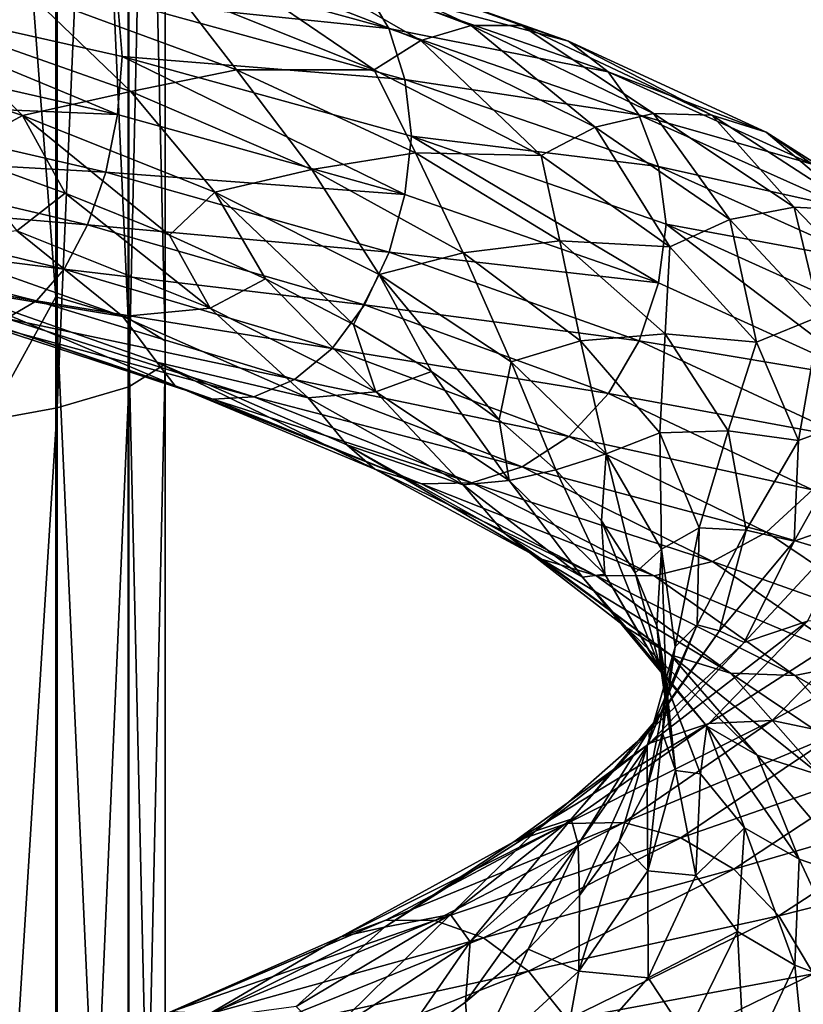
# Model space of a CAD drawing. Header units: metres. Extents: x -109 to 109, y -452 to 89.
# Tile 230 of 256: x 7 to 15, y -235 to -225. Entities that reach past the tile are written whole.
import ezdxf

# ---------------------------------------------------------------- set-up
doc = ezdxf.new("R2010")
doc.units = ezdxf.units.M
doc.layers.add('solid_K244270000C71_000_01', color=7, linetype='CONTINUOUS')

msp = doc.modelspace()

# ---------------------------------------------------------------- linework, layer by layer
at = {"layer": 'solid_K244270000C71_000_01'}
for points in [[(7.353192, -212.153656, 861.858459), (7.353192, -228.045776, 860.216492), (6.304805, -214.3965, 860.265076)], [(8.079568, -228.259094, 861.826172), (7.353192, -228.045776, 860.216492), (7.353192, -212.153656, 861.858459)], [(8.079568, -212.235916, 863.480164), (8.079568, -228.259094, 861.826172), (7.353192, -212.153656, 861.858459)], [(8.452125, -228.487595, 863.550537), (8.079568, -228.259094, 861.826172), (8.079568, -212.235916, 863.480164)], [(8.452125, -212.324005, 865.217346), (8.452125, -228.487595, 863.550537), (8.079568, -212.235916, 863.480164)], [(8.454546, -228.721268, 865.314026), (8.452125, -228.487595, 863.550537), (8.452125, -212.324005, 865.217346)], [(8.454546, -212.414108, 866.993896), (8.454546, -228.721268, 865.314026), (8.452125, -212.324005, 865.217346)], [(8.086726, -228.949905, 867.039368), (8.454546, -228.721268, 865.314026), (8.454546, -212.414108, 866.993896)], [(8.086726, -212.502258, 868.732117), (8.086726, -228.949905, 867.039368), (8.454546, -212.414108, 866.993896)], [(7.364774, -229.163467, 868.651001), (8.086726, -228.949905, 867.039368), (8.086726, -212.502258, 868.732117)], [(7.364774, -212.58461, 870.355774), (7.364774, -229.163467, 868.651001), (8.086726, -212.502258, 868.732117)], [(6.320303, -229.352615, 870.07843), (7.364774, -229.163467, 868.651001), (7.364774, -212.58461, 870.355774)], [(6.320303, -212.657532, 871.793823), (6.320303, -229.352615, 870.07843), (7.364774, -212.58461, 870.355774)], [(7.353192, -228.045776, 860.216492), (6.304805, -229.943542, 858.478027), (6.304805, -214.3965, 860.265076)], [(8.930333, -224.649246, 857.951904), (11.029376, -225.462219, 859.624146), (9.340755, -224.490295, 857.384766)], [(9.340755, -224.490295, 857.384766), (11.536265, -225.312729, 859.138184), (9.751326, -224.480621, 856.795837)], [(11.029376, -225.462219, 859.624146), (11.536265, -225.312729, 859.138184), (9.340755, -224.490295, 857.384766)], [(9.751326, -224.480621, 856.795837), (12.04334, -225.313919, 858.629761), (10.13231, -224.624908, 856.227051)], [(11.536265, -225.312729, 859.138184), (12.04334, -225.313919, 858.629761), (9.751326, -224.480621, 856.795837)], [(7.854045, -224.555832, 853.746399), (10.706317, -225.342575, 855.295044), (7.971997, -225.060196, 853.414917)], [(10.456429, -224.921478, 855.717346), (10.706317, -225.342575, 855.295044), (7.854045, -224.555832, 853.746399)], [(10.13231, -224.624908, 856.227051), (12.513873, -225.46994, 858.13501), (10.456429, -224.921478, 855.717346)], [(12.04334, -225.313919, 858.629761), (12.513873, -225.46994, 858.13501), (10.13231, -224.624908, 856.227051)], [(8.930333, -224.649246, 857.951904), (8.549794, -224.952744, 858.455017), (10.559393, -225.75824, 860.051392)], [(8.930333, -224.649246, 857.951904), (10.559393, -225.75824, 860.051392), (11.029376, -225.462219, 859.624146)], [(4.858267, -224.913895, 852.191467), (7.972808, -226.208038, 853.236755), (4.828893, -225.49469, 852.196533)], [(4.858267, -224.913895, 852.191467), (8.020213, -225.625229, 853.241455), (7.972808, -226.208038, 853.236755)], [(7.971997, -225.060196, 853.414917), (8.020213, -225.625229, 853.241455), (4.858267, -224.913895, 852.191467)], [(10.456429, -224.921478, 855.717346), (12.914175, -225.778519, 857.687439), (10.706317, -225.342575, 855.295044)], [(12.513873, -225.46994, 858.13501), (12.914175, -225.778519, 857.687439), (10.456429, -224.921478, 855.717346)], [(6.039418, -225.248352, 858.084229), (8.106718, -225.975342, 859.220032), (7.079305, -224.986069, 858.180969)], [(7.079305, -224.986069, 858.180969), (9.172691, -225.759018, 859.534485), (8.549794, -224.952744, 858.455017)], [(8.106718, -225.975342, 859.220032), (9.172691, -225.759018, 859.534485), (7.079305, -224.986069, 858.180969)], [(9.172691, -225.759018, 859.534485), (10.559393, -225.75824, 860.051392), (8.549794, -224.952744, 858.455017)], [(7.971997, -225.060196, 853.414917), (10.867105, -225.854584, 854.985779), (8.020213, -225.625229, 853.241455)], [(10.706317, -225.342575, 855.295044), (10.867105, -225.854584, 854.985779), (7.971997, -225.060196, 853.414917)], [(7.016995, -226.218948, 858.793213), (6.039418, -225.248352, 858.084229), (4.86664, -225.51001, 857.838013)], [(7.016995, -226.218948, 858.793213), (8.106718, -225.975342, 859.220032), (6.039418, -225.248352, 858.084229)], [(11.029376, -225.462219, 859.624146), (12.783689, -226.336441, 861.631775), (11.536265, -225.312729, 859.138184)], [(11.536265, -225.312729, 859.138184), (13.371203, -226.199081, 861.242432), (12.04334, -225.313919, 858.629761)], [(12.783689, -226.336441, 861.631775), (13.371203, -226.199081, 861.242432), (11.536265, -225.312729, 859.138184)], [(12.04334, -225.313919, 858.629761), (13.958931, -226.214111, 860.830078), (12.513873, -225.46994, 858.13501)], [(13.371203, -226.199081, 861.242432), (13.958931, -226.214111, 860.830078), (12.04334, -225.313919, 858.629761)], [(10.706317, -225.342575, 855.295044), (13.222797, -226.211197, 857.312073), (10.867105, -225.854584, 854.985779)], [(12.914175, -225.778519, 857.687439), (13.222797, -226.211197, 857.312073), (10.706317, -225.342575, 855.295044)], [(4.828893, -225.49469, 852.196533), (7.972808, -226.208038, 853.236755), (4.757882, -226.074356, 852.378418)], [(7.016995, -226.218948, 858.793213), (4.86664, -225.51001, 857.838013), (6.326239, -226.593201, 858.453003)], [(11.029376, -225.462219, 859.624146), (10.559393, -225.75824, 860.051392), (12.238951, -226.622757, 861.968628)], [(11.029376, -225.462219, 859.624146), (12.238951, -226.622757, 861.968628), (12.783689, -226.336441, 861.631775)], [(12.513873, -225.46994, 858.13501), (14.504307, -226.384964, 860.423584), (12.914175, -225.778519, 857.687439)], [(13.958931, -226.214111, 860.830078), (14.504307, -226.384964, 860.423584), (12.513873, -225.46994, 858.13501)], [(8.020213, -225.625229, 853.241455), (10.868211, -227.012405, 854.802673), (7.972808, -226.208038, 853.236755)], [(8.020213, -225.625229, 853.241455), (10.934799, -226.427414, 854.822815), (10.868211, -227.012405, 854.802673)], [(10.867105, -225.854584, 854.985779), (10.934799, -226.427414, 854.822815), (8.020213, -225.625229, 853.241455)], [(8.106718, -225.975342, 859.220032), (9.929548, -226.760712, 860.688293), (9.172691, -225.759018, 859.534485)], [(9.172691, -225.759018, 859.534485), (10.974145, -226.593002, 861.230652), (10.559393, -225.75824, 860.051392)], [(9.929548, -226.760712, 860.688293), (10.974145, -226.593002, 861.230652), (9.172691, -225.759018, 859.534485)], [(10.974145, -226.593002, 861.230652), (12.238951, -226.622757, 861.968628), (10.559393, -225.75824, 860.051392)], [(12.914175, -225.778519, 857.687439), (14.968281, -226.708572, 860.050232), (13.222797, -226.211197, 857.312073)], [(14.504307, -226.384964, 860.423584), (14.968281, -226.708572, 860.050232), (12.914175, -225.778519, 857.687439)], [(10.867105, -225.854584, 854.985779), (13.421377, -226.73349, 857.03186), (10.934799, -226.427414, 854.822815)], [(13.222797, -226.211197, 857.312073), (13.421377, -226.73349, 857.03186), (10.867105, -225.854584, 854.985779)], [(8.952154, -226.990143, 860.102722), (8.106718, -225.975342, 859.220032), (7.016995, -226.218948, 858.793213)], [(8.952154, -226.990143, 860.102722), (9.929548, -226.760712, 860.688293), (8.106718, -225.975342, 859.220032)], [(4.757882, -226.074356, 852.378418), (7.855565, -226.788956, 853.399841), (4.647217, -226.606628, 852.718262)], [(7.972808, -226.208038, 853.236755), (7.855565, -226.788956, 853.399841), (4.757882, -226.074356, 852.378418)], [(7.016995, -226.218948, 858.793213), (6.326239, -226.593201, 858.453003), (7.446701, -226.998901, 859.06311)], [(7.016995, -226.218948, 858.793213), (7.446701, -226.998901, 859.06311), (8.496117, -227.422272, 859.774597)], [(8.952154, -226.990143, 860.102722), (7.016995, -226.218948, 858.793213), (8.496117, -227.422272, 859.774597)], [(7.972808, -226.208038, 853.236755), (10.868211, -227.012405, 854.802673), (7.855565, -226.788956, 853.399841)], [(12.783689, -226.336441, 861.631775), (14.138206, -227.264771, 863.90802), (13.371203, -226.199081, 861.242432)], [(13.222797, -226.211197, 857.312073), (15.325992, -227.155609, 859.731079), (13.421377, -226.73349, 857.03186)], [(14.968281, -226.708572, 860.050232), (15.325992, -227.155609, 859.731079), (13.222797, -226.211197, 857.312073)], [(13.371203, -226.199081, 861.242432), (14.787972, -227.141907, 863.627808), (13.958931, -226.214111, 860.830078)], [(14.138206, -227.264771, 863.90802), (14.787972, -227.141907, 863.627808), (13.371203, -226.199081, 861.242432)], [(13.958931, -226.214111, 860.830078), (15.437974, -227.173401, 863.323853), (14.504307, -226.384964, 860.423584)], [(14.787972, -227.141907, 863.627808), (15.437974, -227.173401, 863.323853), (13.958931, -226.214111, 860.830078)], [(12.783689, -226.336441, 861.631775), (12.238951, -226.622757, 861.968628), (13.535749, -227.539352, 864.142944)], [(12.783689, -226.336441, 861.631775), (13.535749, -227.539352, 864.142944), (14.138206, -227.264771, 863.90802)], [(14.504307, -226.384964, 860.423584), (16.041136, -227.361755, 863.017151), (14.968281, -226.708572, 860.050232)], [(15.437974, -227.173401, 863.323853), (16.041136, -227.361755, 863.017151), (14.504307, -226.384964, 860.423584)], [(10.934799, -226.427414, 854.822815), (13.422744, -227.904312, 856.843323), (10.868211, -227.012405, 854.802673)], [(10.934799, -226.427414, 854.822815), (13.496992, -227.313187, 856.875244), (13.422744, -227.904312, 856.843323)], [(13.421377, -226.73349, 857.03186), (13.496992, -227.313187, 856.875244), (10.934799, -226.427414, 854.822815)], [(4.647217, -226.606628, 852.718262), (7.672849, -227.320938, 853.711853), (4.503503, -227.051743, 853.197632)], [(7.855565, -226.788956, 853.399841), (7.672849, -227.320938, 853.711853), (4.647217, -226.606628, 852.718262)], [(6.960427, -227.380035, 858.576111), (7.446701, -226.998901, 859.06311), (6.326239, -226.593201, 858.453003)], [(9.929548, -226.760712, 860.688293), (11.454293, -227.600037, 862.441467), (10.974145, -226.593002, 861.230652)], [(10.974145, -226.593002, 861.230652), (12.428997, -227.481979, 863.209961), (12.238951, -226.622757, 861.968628)], [(11.454293, -227.600037, 862.441467), (12.428997, -227.481979, 863.209961), (10.974145, -226.593002, 861.230652)], [(12.428997, -227.481979, 863.209961), (13.535749, -227.539352, 864.142944), (12.238951, -226.622757, 861.968628)], [(7.855565, -226.788956, 853.399841), (10.708388, -227.594788, 854.938965), (7.672849, -227.320938, 853.711853)], [(10.868211, -227.012405, 854.802673), (10.708388, -227.594788, 854.938965), (7.855565, -226.788956, 853.399841)], [(10.608617, -227.81929, 861.724243), (9.929548, -226.760712, 860.688293), (8.952154, -226.990143, 860.102722)], [(10.608617, -227.81929, 861.724243), (11.454293, -227.600037, 862.441467), (9.929548, -226.760712, 860.688293)], [(13.421377, -226.73349, 857.03186), (15.556158, -227.690552, 859.485657), (13.496992, -227.313187, 856.875244)], [(15.325992, -227.155609, 859.731079), (15.556158, -227.690552, 859.485657), (13.421377, -226.73349, 857.03186)], [(6.960427, -227.380035, 858.576111), (8.907766, -228.160019, 859.875488), (7.446701, -226.998901, 859.06311)], [(8.907766, -228.160019, 859.875488), (8.496117, -227.422272, 859.774597), (7.446701, -226.998901, 859.06311)], [(8.952154, -226.990143, 860.102722), (8.496117, -227.422272, 859.774597), (9.465413, -227.86319, 860.581421)], [(8.952154, -226.990143, 860.102722), (9.465413, -227.86319, 860.581421), (10.349258, -228.322296, 861.478088)], [(10.608617, -227.81929, 861.724243), (8.952154, -226.990143, 860.102722), (10.349258, -228.322296, 861.478088)], [(10.868211, -227.012405, 854.802673), (13.422744, -227.904312, 856.843323), (10.708388, -227.594788, 854.938965)], [(4.503503, -227.051743, 853.197632), (7.435568, -227.76413, 854.156189), (4.334424, -227.374222, 853.793579)], [(7.672849, -227.320938, 853.711853), (7.435568, -227.76413, 854.156189), (4.503503, -227.051743, 853.197632)], [(14.138206, -227.264771, 863.90802), (15.049613, -228.23822, 866.379883), (14.787972, -227.141907, 863.627808)], [(14.787972, -227.141907, 863.627808), (15.741266, -228.131897, 866.217896), (15.437974, -227.173401, 863.323853)], [(15.049613, -228.23822, 866.379883), (15.741266, -228.131897, 866.217896), (14.787972, -227.141907, 863.627808)], [(13.496992, -227.313187, 856.875244), (15.557742, -228.876999, 859.291321), (13.422744, -227.904312, 856.843323)], [(13.496992, -227.313187, 856.875244), (15.647403, -228.283112, 859.347839), (15.557742, -228.876999, 859.291321)], [(15.556158, -227.690552, 859.485657), (15.647403, -228.283112, 859.347839), (13.496992, -227.313187, 856.875244)], [(14.138206, -227.264771, 863.90802), (13.535749, -227.539352, 864.142944), (14.408319, -228.49939, 866.504395)], [(14.138206, -227.264771, 863.90802), (14.408319, -228.49939, 866.504395), (15.049613, -228.23822, 866.379883)], [(4.334424, -227.374222, 853.793579), (7.156409, -228.08313, 854.71167), (4.152068, -227.559387, 854.462646)], [(7.435568, -227.76413, 854.156189), (7.156409, -228.08313, 854.71167), (4.334424, -227.374222, 853.793579)], [(6.960427, -227.380035, 858.576111), (5.905964, -227.491074, 857.670593), (8.026042, -228.243393, 858.801392)], [(6.960427, -227.380035, 858.576111), (8.026042, -228.243393, 858.801392), (8.907766, -228.160019, 859.875488)], [(7.672849, -227.320938, 853.711853), (10.459318, -228.125641, 855.210876), (7.435568, -227.76413, 854.156189)], [(10.708388, -227.594788, 854.938965), (10.459318, -228.125641, 855.210876), (7.672849, -227.320938, 853.711853)], [(6.195754, -227.940247, 857.250183), (8.026042, -228.243393, 858.801392), (5.905964, -227.491074, 857.670593)], [(8.907766, -228.160019, 859.875488), (9.465413, -227.86319, 860.581421), (8.496117, -227.422272, 859.774597)], [(11.454293, -227.600037, 862.441467), (12.634728, -228.486908, 864.423218), (12.428997, -227.481979, 863.209961)], [(12.428997, -227.481979, 863.209961), (13.488316, -228.418427, 865.408264), (13.535749, -227.539352, 864.142944)], [(12.634728, -228.486908, 864.423218), (13.488316, -228.418427, 865.408264), (12.428997, -227.481979, 863.209961)], [(7.156409, -228.08313, 854.71167), (6.855328, -228.263672, 855.337708), (4.152068, -227.559387, 854.462646)], [(10.708388, -227.594788, 854.938965), (13.225356, -228.488297, 856.945557), (10.459318, -228.125641, 855.210876)], [(11.937037, -228.700256, 863.601929), (11.454293, -227.600037, 862.441467), (10.608617, -227.81929, 861.724243)], [(13.422744, -227.904312, 856.843323), (13.225356, -228.488297, 856.945557), (10.708388, -227.594788, 854.938965)], [(11.937037, -228.700256, 863.601929), (12.634728, -228.486908, 864.423218), (11.454293, -227.600037, 862.441467)], [(13.488316, -228.418427, 865.408264), (14.408319, -228.49939, 866.504395), (13.535749, -227.539352, 864.142944)], [(7.435568, -227.76413, 854.156189), (10.135866, -228.565079, 855.604248), (7.156409, -228.08313, 854.71167)], [(10.459318, -228.125641, 855.210876), (10.135866, -228.565079, 855.604248), (7.435568, -227.76413, 854.156189)], [(8.907766, -228.160019, 859.875488), (10.576235, -229.000397, 861.489441), (9.465413, -227.86319, 860.581421)], [(10.576235, -229.000397, 861.489441), (10.349258, -228.322296, 861.478088), (9.465413, -227.86319, 860.581421)], [(10.608617, -227.81929, 861.724243), (10.349258, -228.322296, 861.478088), (11.136332, -228.796768, 862.451843)], [(10.608617, -227.81929, 861.724243), (11.136332, -228.796768, 862.451843), (11.817722, -229.28421, 863.49054)], [(11.937037, -228.700256, 863.601929), (10.608617, -227.81929, 861.724243), (11.817722, -229.28421, 863.49054)], [(13.422744, -227.904312, 856.843323), (15.557742, -228.876999, 859.291321), (13.225356, -228.488297, 856.945557)], [(6.195754, -227.940247, 857.250183), (8.370684, -228.703384, 858.433899), (8.026042, -228.243393, 858.801392)], [(8.55335, -228.940735, 857.824646), (8.370684, -228.703384, 858.433899), (6.195754, -227.940247, 857.250183)], [(6.274651, -228.172699, 856.617981), (8.55335, -228.940735, 857.824646), (6.195754, -227.940247, 857.250183)], [(7.353192, -228.045776, 860.216492), (7.353192, -243.751038, 857.283875), (6.304805, -229.943542, 858.478027)], [(7.156409, -228.08313, 854.71167), (9.755327, -228.877869, 856.100708), (6.855328, -228.263672, 855.337708)], [(10.135866, -228.565079, 855.604248), (9.755327, -228.877869, 856.100708), (7.156409, -228.08313, 854.71167)], [(8.079568, -244.094025, 858.871033), (7.353192, -243.751038, 857.283875), (7.353192, -228.045776, 860.216492)], [(8.079568, -228.259094, 861.826172), (8.079568, -244.094025, 858.871033), (7.353192, -228.045776, 860.216492)], [(8.934335, -229.074097, 857.252441), (8.55335, -228.940735, 857.824646), (6.274651, -228.172699, 856.617981)], [(6.554137, -228.296585, 855.988586), (8.934335, -229.074097, 857.252441), (6.274651, -228.172699, 856.617981)], [(8.907766, -228.160019, 859.875488), (8.026042, -228.243393, 858.801392), (9.894487, -229.060852, 860.278931)], [(8.907766, -228.160019, 859.875488), (9.894487, -229.060852, 860.278931), (10.576235, -229.000397, 861.489441)], [(10.459318, -228.125641, 855.210876), (12.917743, -229.017166, 857.16626), (10.135866, -228.565079, 855.604248)], [(13.225356, -228.488297, 856.945557), (12.917743, -229.017166, 857.16626), (10.459318, -228.125641, 855.210876)], [(6.855328, -228.263672, 855.337708), (9.344906, -229.050323, 856.663879), (6.554137, -228.296585, 855.988586)], [(9.344906, -229.050323, 856.663879), (8.934335, -229.074097, 857.252441), (6.554137, -228.296585, 855.988586)], [(9.755327, -228.877869, 856.100708), (9.344906, -229.050323, 856.663879), (6.855328, -228.263672, 855.337708)], [(8.370684, -228.703384, 858.433899), (9.894487, -229.060852, 860.278931), (8.026042, -228.243393, 858.801392)], [(8.452125, -244.461411, 860.571228), (8.079568, -244.094025, 858.871033), (8.079568, -228.259094, 861.826172)], [(8.452125, -228.487595, 863.550537), (8.452125, -244.461411, 860.571228), (8.079568, -228.259094, 861.826172)], [(15.049613, -228.23822, 866.379883), (14.408319, -228.49939, 866.504395), (14.831362, -229.492004, 868.974792)], [(15.049613, -228.23822, 866.379883), (14.831362, -229.492004, 868.974792), (15.491484, -229.24559, 868.965637)], [(10.576235, -229.000397, 861.489441), (11.136332, -228.796768, 862.451843), (10.349258, -228.322296, 861.478088)], [(8.454546, -244.837143, 862.309998), (8.452125, -244.461411, 860.571228), (8.452125, -228.487595, 863.550537)], [(8.454546, -228.721268, 865.314026), (8.454546, -244.837143, 862.309998), (8.452125, -228.487595, 863.550537)], [(12.893472, -229.625595, 865.676208), (12.634728, -228.486908, 864.423218), (11.937037, -228.700256, 863.601929)], [(12.634728, -228.486908, 864.423218), (13.434641, -229.413452, 866.572205), (13.488316, -228.418427, 865.408264)], [(12.893472, -229.625595, 865.676208), (13.434641, -229.413452, 866.572205), (12.634728, -228.486908, 864.423218)], [(13.225356, -228.488297, 856.945557), (15.328958, -229.46257, 859.35321), (12.917743, -229.017166, 857.16626)], [(15.557742, -228.876999, 859.291321), (15.328958, -229.46257, 859.35321), (13.225356, -228.488297, 856.945557)], [(13.434641, -229.413452, 866.572205), (14.12123, -229.392456, 867.75177), (13.488316, -228.418427, 865.408264)], [(13.488316, -228.418427, 865.408264), (14.12123, -229.392456, 867.75177), (14.408319, -228.49939, 866.504395)], [(14.12123, -229.392456, 867.75177), (14.831362, -229.492004, 868.974792), (14.408319, -228.49939, 866.504395)], [(10.135866, -228.565079, 855.604248), (12.518265, -229.451035, 857.494324), (9.755327, -228.877869, 856.100708)], [(12.917743, -229.017166, 857.16626), (12.518265, -229.451035, 857.494324), (10.135866, -228.565079, 855.604248)], [(11.937037, -228.700256, 863.601929), (11.817722, -229.28421, 863.49054), (12.388914, -229.784775, 864.587341)], [(12.893472, -229.625595, 865.676208), (11.937037, -228.700256, 863.601929), (12.388914, -229.784775, 864.587341)], [(8.086726, -245.204758, 864.011169), (8.454546, -244.837143, 862.309998), (8.454546, -228.721268, 865.314026)], [(8.086726, -228.949905, 867.039368), (8.086726, -245.204758, 864.011169), (8.454546, -228.721268, 865.314026)], [(8.370684, -228.703384, 858.433899), (10.28338, -229.534409, 859.972717), (9.894487, -229.060852, 860.278931)], [(10.563785, -229.780457, 859.404053), (10.28338, -229.534409, 859.972717), (8.370684, -228.703384, 858.433899)], [(8.55335, -228.940735, 857.824646), (10.563785, -229.780457, 859.404053), (8.370684, -228.703384, 858.433899)], [(10.576235, -229.000397, 861.489441), (11.915904, -229.894684, 863.362061), (11.136332, -228.796768, 862.451843)], [(11.915904, -229.894684, 863.362061), (11.817722, -229.28421, 863.49054), (11.136332, -228.796768, 862.451843)], [(9.755327, -228.877869, 856.100708), (12.048282, -229.754898, 857.914978), (9.344906, -229.050323, 856.663879)], [(12.518265, -229.451035, 857.494324), (12.048282, -229.754898, 857.914978), (9.755327, -228.877869, 856.100708)], [(7.364774, -245.548141, 865.600281), (8.086726, -245.204758, 864.011169), (8.086726, -228.949905, 867.039368)], [(7.364774, -229.163467, 868.651001), (7.364774, -245.548141, 865.600281), (8.086726, -228.949905, 867.039368)], [(11.034318, -229.926941, 858.905518), (10.563785, -229.780457, 859.404053), (8.55335, -228.940735, 857.824646)], [(8.934335, -229.074097, 857.252441), (11.034318, -229.926941, 858.905518), (8.55335, -228.940735, 857.824646)], [(10.576235, -229.000397, 861.489441), (9.894487, -229.060852, 860.278931), (11.453927, -229.938232, 862.053345)], [(10.576235, -229.000397, 861.489441), (11.453927, -229.938232, 862.053345), (11.915904, -229.894684, 863.362061)], [(9.344906, -229.050323, 856.663879), (11.541391, -229.91597, 858.397217), (8.934335, -229.074097, 857.252441)], [(11.541391, -229.91597, 858.397217), (11.034318, -229.926941, 858.905518), (8.934335, -229.074097, 857.252441)], [(12.048282, -229.754898, 857.914978), (11.541391, -229.91597, 858.397217), (9.344906, -229.050323, 856.663879)], [(10.28338, -229.534409, 859.972717), (11.453927, -229.938232, 862.053345), (9.894487, -229.060852, 860.278931)], [(12.917743, -229.017166, 857.16626), (14.972415, -229.988586, 859.513062), (12.518265, -229.451035, 857.494324)], [(15.328958, -229.46257, 859.35321), (14.972415, -229.988586, 859.513062), (12.917743, -229.017166, 857.16626)], [(6.320303, -245.852264, 867.00769), (7.364774, -245.548141, 865.600281), (7.364774, -229.163467, 868.651001)], [(6.320303, -229.352615, 870.07843), (6.320303, -245.852264, 867.00769), (7.364774, -229.163467, 868.651001)], [(11.915904, -229.894684, 863.362061), (12.388914, -229.784775, 864.587341), (11.817722, -229.28421, 863.49054)], [(15.491484, -229.24559, 868.965637), (14.831362, -229.492004, 868.974792), (14.788696, -230.505188, 871.474548)], [(15.491484, -229.24559, 868.965637), (14.788696, -230.505188, 871.474548), (15.446919, -230.274414, 871.582153)], [(13.434641, -229.413452, 866.572205), (13.831858, -230.369781, 868.81958), (14.12123, -229.392456, 867.75177)], [(13.831858, -230.369781, 868.81958), (14.305497, -230.392731, 870.162964), (14.12123, -229.392456, 867.75177)], [(14.12123, -229.392456, 867.75177), (14.305497, -230.392731, 870.162964), (14.831362, -229.492004, 868.974792)], [(12.518265, -229.451035, 857.494324), (14.509398, -230.415161, 859.76355), (12.048282, -229.754898, 857.914978)], [(14.972415, -229.988586, 859.513062), (14.509398, -230.415161, 859.76355), (12.518265, -229.451035, 857.494324)], [(13.451143, -230.585632, 867.878357), (13.434641, -229.413452, 866.572205), (12.893472, -229.625595, 865.676208)], [(13.451143, -230.585632, 867.878357), (13.831858, -230.369781, 868.81958), (13.434641, -229.413452, 866.572205)], [(14.305497, -230.392731, 870.162964), (14.788696, -230.505188, 871.474548), (14.831362, -229.492004, 868.974792)], [(10.28338, -229.534409, 859.972717), (11.875426, -230.427643, 861.814636), (11.453927, -229.938232, 862.053345)], [(12.244041, -230.686111, 861.303101), (11.875426, -230.427643, 861.814636), (10.28338, -229.534409, 859.972717)], [(10.563785, -229.780457, 859.404053), (12.244041, -230.686111, 861.303101), (10.28338, -229.534409, 859.972717)], [(12.893472, -229.625595, 865.676208), (12.388914, -229.784775, 864.587341), (12.846461, -230.298126, 865.73407)], [(12.893472, -229.625595, 865.676208), (12.846461, -230.298126, 865.73407), (13.186357, -230.822784, 866.9198)], [(13.451143, -230.585632, 867.878357), (12.893472, -229.625595, 865.676208), (13.186357, -230.822784, 866.9198)], [(12.789417, -230.849091, 860.892578), (12.244041, -230.686111, 861.303101), (10.563785, -229.780457, 859.404053)], [(11.034318, -229.926941, 858.905518), (12.789417, -230.849091, 860.892578), (10.563785, -229.780457, 859.404053)], [(12.048282, -229.754898, 857.914978), (13.96466, -230.707611, 860.094055), (11.541391, -229.91597, 858.397217)], [(11.915904, -229.894684, 863.362061), (12.882242, -230.835022, 865.433289), (12.388914, -229.784775, 864.587341)], [(14.509398, -230.415161, 859.76355), (13.96466, -230.707611, 860.094055), (12.048282, -229.754898, 857.914978)], [(12.882242, -230.835022, 865.433289), (12.846461, -230.298126, 865.73407), (12.388914, -229.784775, 864.587341)], [(7.353192, -243.751038, 857.283875), (6.304805, -245.296341, 855.445496), (6.304805, -229.943542, 858.478027)], [(11.541391, -229.91597, 858.397217), (13.377145, -230.854248, 860.479919), (11.034318, -229.926941, 858.905518)], [(13.377145, -230.854248, 860.479919), (12.789417, -230.849091, 860.892578), (11.034318, -229.926941, 858.905518)], [(11.915904, -229.894684, 863.362061), (11.453927, -229.938232, 862.053345), (12.655279, -230.868042, 864.065125)], [(11.875426, -230.427643, 861.814636), (12.655279, -230.868042, 864.065125), (11.453927, -229.938232, 862.053345)], [(13.96466, -230.707611, 860.094055), (13.377145, -230.854248, 860.479919), (11.541391, -229.91597, 858.397217)], [(11.915904, -229.894684, 863.362061), (12.655279, -230.868042, 864.065125), (12.882242, -230.835022, 865.433289)], [(14.972415, -229.988586, 859.513062), (16.558844, -231.029907, 862.173401), (14.509398, -230.415161, 859.76355)], [(15.446919, -230.274414, 871.582153), (14.788696, -230.505188, 871.474548), (14.28512, -231.525635, 873.922302)], [(15.446919, -230.274414, 871.582153), (14.28512, -231.525635, 873.922302), (14.92093, -231.310898, 874.144531)], [(13.447961, -231.811279, 867.634094), (13.186357, -230.822784, 866.9198), (12.846461, -230.298126, 865.73407)], [(12.882242, -230.835022, 865.433289), (13.447961, -231.811279, 867.634094), (12.846461, -230.298126, 865.73407)], [(13.59015, -231.569427, 870.137085), (13.831858, -230.369781, 868.81958), (13.451143, -230.585632, 867.878357)], [(13.59015, -231.569427, 870.137085), (13.811607, -231.345062, 871.095581), (13.831858, -230.369781, 868.81958)], [(13.831858, -230.369781, 868.81958), (13.811607, -231.345062, 871.095581), (14.305497, -230.392731, 870.162964)], [(11.875426, -230.427643, 861.814636), (13.096454, -231.375168, 863.898254), (12.655279, -230.868042, 864.065125)], [(13.54138, -231.649384, 863.45813), (13.096454, -231.375168, 863.898254), (11.875426, -230.427643, 861.814636)], [(12.244041, -230.686111, 861.303101), (13.54138, -231.649384, 863.45813), (11.875426, -230.427643, 861.814636)], [(13.811607, -231.345062, 871.095581), (14.036585, -231.406601, 872.562866), (14.305497, -230.392731, 870.162964)], [(14.509398, -230.415161, 859.76355), (16.046766, -231.447632, 862.336426), (13.96466, -230.707611, 860.094055)], [(14.305497, -230.392731, 870.162964), (14.036585, -231.406601, 872.562866), (14.788696, -230.505188, 871.474548)], [(16.558844, -231.029907, 862.173401), (16.046766, -231.447632, 862.336426), (14.509398, -230.415161, 859.76355)], [(13.451143, -230.585632, 867.878357), (13.186357, -230.822784, 866.9198), (13.40379, -231.355286, 868.129211)], [(13.451143, -230.585632, 867.878357), (13.40379, -231.355286, 868.129211), (13.496038, -231.893631, 869.350525)], [(13.59015, -231.569427, 870.137085), (13.451143, -230.585632, 867.878357), (13.496038, -231.893631, 869.350525)], [(14.036585, -231.406601, 872.562866), (14.28512, -231.525635, 873.922302), (14.788696, -230.505188, 871.474548)], [(14.144542, -231.831757, 863.147034), (13.54138, -231.649384, 863.45813), (12.244041, -230.686111, 861.303101)], [(12.789417, -230.849091, 860.892578), (14.144542, -231.831757, 863.147034), (12.244041, -230.686111, 861.303101)], [(13.96466, -230.707611, 860.094055), (15.444309, -231.72644, 862.565247), (13.377145, -230.854248, 860.479919)], [(16.046766, -231.447632, 862.336426), (15.444309, -231.72644, 862.565247), (13.96466, -230.707611, 860.094055)], [(12.882242, -230.835022, 865.433289), (12.655279, -230.868042, 864.065125), (13.460315, -231.84108, 866.249146)], [(13.096454, -231.375168, 863.898254), (13.460315, -231.84108, 866.249146), (12.655279, -230.868042, 864.065125)], [(14.794543, -231.855942, 862.842346), (14.144542, -231.831757, 863.147034), (12.789417, -230.849091, 860.892578)], [(13.377145, -230.854248, 860.479919), (14.794543, -231.855942, 862.842346), (12.789417, -230.849091, 860.892578)], [(12.882242, -230.835022, 865.433289), (13.460315, -231.84108, 866.249146), (13.447961, -231.811279, 867.634094)], [(13.447961, -231.811279, 867.634094), (13.40379, -231.355286, 868.129211), (13.186357, -230.822784, 866.9198)], [(15.444309, -231.72644, 862.565247), (14.794543, -231.855942, 862.842346), (13.377145, -230.854248, 860.479919)], [(13.926342, -232.340393, 876.568665), (14.566371, -232.309708, 876.894348), (15.606668, -231.261063, 874.353821)], [(14.92093, -231.310898, 874.144531), (13.926342, -232.340393, 876.568665), (15.606668, -231.261063, 874.353821)], [(15.606668, -231.261063, 874.353821), (14.566371, -232.309708, 876.894348), (16.292656, -231.374237, 874.536194)], [(13.096454, -231.375168, 863.898254), (13.907991, -232.367172, 866.156006), (13.460315, -231.84108, 866.249146)], [(14.414312, -232.660141, 865.799377), (13.907991, -232.367172, 866.156006), (13.096454, -231.375168, 863.898254)], [(13.54138, -231.649384, 863.45813), (14.414312, -232.660141, 865.799377), (13.096454, -231.375168, 863.898254)], [(13.308043, -232.56485, 872.379578), (13.377751, -232.327301, 873.328796), (13.811607, -231.345062, 871.095581)], [(13.308043, -232.56485, 872.379578), (13.811607, -231.345062, 871.095581), (13.59015, -231.569427, 870.137085)], [(14.92093, -231.310898, 874.144531), (14.28512, -231.525635, 873.922302), (13.332913, -232.5392, 876.237671)], [(14.92093, -231.310898, 874.144531), (13.332913, -232.5392, 876.237671), (13.926342, -232.340393, 876.568665)], [(13.811607, -231.345062, 871.095581), (13.377751, -232.327301, 873.328796), (14.036585, -231.406601, 872.562866)], [(13.592892, -232.81192, 869.892761), (13.496038, -231.893631, 869.350525), (13.40379, -231.355286, 868.129211)], [(13.447961, -231.811279, 867.634094), (13.592892, -232.81192, 869.892761), (13.40379, -231.355286, 868.129211)], [(14.566371, -232.309708, 876.894348), (15.206632, -232.444122, 877.192261), (16.292656, -231.374237, 874.536194)], [(14.036585, -231.406601, 872.562866), (13.32277, -232.420364, 874.87146), (14.28512, -231.525635, 873.922302)], [(13.377751, -232.327301, 873.328796), (13.32277, -232.420364, 874.87146), (14.036585, -231.406601, 872.562866)], [(13.59015, -231.569427, 870.137085), (13.462976, -232.437958, 870.576721), (13.305453, -232.98468, 871.79248)], [(13.308043, -232.56485, 872.379578), (13.59015, -231.569427, 870.137085), (13.305453, -232.98468, 871.79248)], [(13.32277, -232.420364, 874.87146), (13.332913, -232.5392, 876.237671), (14.28512, -231.525635, 873.922302)], [(13.59015, -231.569427, 870.137085), (13.496038, -231.893631, 869.350525), (13.462976, -232.437958, 870.576721)], [(15.056357, -232.864258, 865.596069), (14.414312, -232.660141, 865.799377), (13.54138, -231.649384, 863.45813)], [(14.144542, -231.831757, 863.147034), (15.056357, -232.864258, 865.596069), (13.54138, -231.649384, 863.45813)], [(15.444309, -231.72644, 862.565247), (16.439913, -232.799713, 865.249023), (14.794543, -231.855942, 862.842346)], [(13.447961, -231.811279, 867.634094), (13.460315, -231.84108, 866.249146), (13.845571, -232.845932, 868.532471)], [(13.447961, -231.811279, 867.634094), (13.845571, -232.845932, 868.532471), (13.592892, -232.81192, 869.892761)], [(13.907991, -232.367172, 866.156006), (13.845571, -232.845932, 868.532471), (13.460315, -231.84108, 866.249146)], [(15.74826, -232.909882, 865.408386), (15.056357, -232.864258, 865.596069), (14.144542, -231.831757, 863.147034)], [(14.794543, -231.855942, 862.842346), (15.74826, -232.909882, 865.408386), (14.144542, -231.831757, 863.147034)], [(16.439913, -232.799713, 865.249023), (15.74826, -232.909882, 865.408386), (14.794543, -231.855942, 862.842346)], [(13.592892, -232.81192, 869.892761), (13.462976, -232.437958, 870.576721), (13.496038, -231.893631, 869.350525)], [(13.926342, -232.340393, 876.568665), (13.332913, -232.5392, 876.237671), (11.964845, -233.531876, 878.34668)], [(13.926342, -232.340393, 876.568665), (11.964845, -233.531876, 878.34668), (12.497383, -233.348312, 878.777283)], [(12.497383, -233.348312, 878.777283), (13.07174, -233.335922, 879.209473), (14.566371, -232.309708, 876.894348)], [(13.926342, -232.340393, 876.568665), (12.497383, -233.348312, 878.777283), (14.566371, -232.309708, 876.894348)], [(13.377751, -232.327301, 873.328796), (12.540268, -233.303757, 875.448364), (13.32277, -232.420364, 874.87146)], [(12.612744, -233.558823, 874.53241), (12.540268, -233.303757, 875.448364), (13.377751, -232.327301, 873.328796)], [(12.612744, -233.558823, 874.53241), (13.377751, -232.327301, 873.328796), (13.308043, -232.56485, 872.379578)], [(14.566371, -232.309708, 876.894348), (13.07174, -233.335922, 879.209473), (15.206632, -232.444122, 877.192261)], [(13.907991, -232.367172, 866.156006), (14.286122, -233.391708, 868.512817), (13.845571, -232.845932, 868.532471)], [(14.83753, -233.705826, 868.248962), (14.286122, -233.391708, 868.512817), (13.907991, -232.367172, 866.156006)], [(14.414312, -232.660141, 865.799377), (14.83753, -233.705826, 868.248962), (13.907991, -232.367172, 866.156006)], [(13.32277, -232.420364, 874.87146), (12.18588, -233.419983, 877.012878), (13.332913, -232.5392, 876.237671)], [(12.540268, -233.303757, 875.448364), (12.18588, -233.419983, 877.012878), (13.32277, -232.420364, 874.87146)], [(13.07174, -233.335922, 879.209473), (13.646305, -233.490494, 879.613159), (15.206632, -232.444122, 877.192261)], [(13.314284, -233.824341, 872.135803), (13.305453, -232.98468, 871.79248), (13.462976, -232.437958, 870.576721)], [(13.592892, -232.81192, 869.892761), (13.314284, -233.824341, 872.135803), (13.462976, -232.437958, 870.576721)], [(15.206632, -232.444122, 877.192261), (13.646305, -233.490494, 879.613159), (15.800756, -232.740479, 877.439575)], [(12.18588, -233.419983, 877.012878), (11.964845, -233.531876, 878.34668), (13.332913, -232.5392, 876.237671)], [(12.612744, -233.558823, 874.53241), (13.308043, -232.56485, 872.379578), (12.626019, -234.072311, 874.136108)], [(13.308043, -232.56485, 872.379578), (13.025947, -233.529709, 872.98175), (12.626019, -234.072311, 874.136108)], [(13.308043, -232.56485, 872.379578), (13.305453, -232.98468, 871.79248), (13.025947, -233.529709, 872.98175)], [(15.498425, -233.933411, 868.158203), (14.83753, -233.705826, 868.248962), (14.414312, -232.660141, 865.799377)], [(15.056357, -232.864258, 865.596069), (15.498425, -233.933411, 868.158203), (14.414312, -232.660141, 865.799377)], [(13.646305, -233.490494, 879.613159), (14.179466, -233.807739, 879.957703), (15.800756, -232.740479, 877.439575)], [(15.800756, -232.740479, 877.439575), (14.179466, -233.807739, 879.957703), (16.306202, -233.188904, 877.615967)], [(13.592892, -232.81192, 869.892761), (13.796372, -233.870117, 870.841125), (13.314284, -233.824341, 872.135803)], [(13.592892, -232.81192, 869.892761), (13.845571, -232.845932, 868.532471), (13.796372, -233.870117, 870.841125)], [(14.286122, -233.391708, 868.512817), (13.796372, -233.870117, 870.841125), (13.845571, -232.845932, 868.532471)], [(13.314284, -233.824341, 872.135803), (13.025947, -233.529709, 872.98175), (13.305453, -232.98468, 871.79248)], [(14.179466, -233.807739, 879.957703), (14.633049, -234.276611, 880.215698), (16.306202, -233.188904, 877.615967)], [(16.306202, -233.188904, 877.615967), (14.633049, -234.276611, 880.215698), (16.695887, -233.752747, 877.713318)], [(12.497383, -233.348312, 878.777283), (11.964845, -233.531876, 878.34668), (10.221659, -234.489288, 880.178589)], [(12.497383, -233.348312, 878.777283), (10.221659, -234.489288, 880.178589), (10.67661, -234.319794, 880.696411)], [(10.67661, -234.319794, 880.696411), (11.167288, -234.324142, 881.221985), (13.07174, -233.335922, 879.209473)], [(12.497383, -233.348312, 878.777283), (10.67661, -234.319794, 880.696411), (13.07174, -233.335922, 879.209473)], [(13.07174, -233.335922, 879.209473), (11.167288, -234.324142, 881.221985), (13.646305, -233.490494, 879.613159)], [(12.540268, -233.303757, 875.448364), (11.326682, -234.261841, 877.388916), (12.18588, -233.419983, 877.012878)], [(11.525568, -234.538055, 876.526123), (11.326682, -234.261841, 877.388916), (12.540268, -233.303757, 875.448364)], [(11.525568, -234.538055, 876.526123), (12.540268, -233.303757, 875.448364), (12.612744, -233.558823, 874.53241)], [(12.18588, -233.419983, 877.012878), (10.663625, -234.391418, 878.916321), (11.964845, -233.531876, 878.34668)], [(11.326682, -234.261841, 877.388916), (10.663625, -234.391418, 878.916321), (12.18588, -233.419983, 877.012878)], [(14.286122, -233.391708, 868.512817), (14.21659, -234.435654, 870.892456), (13.796372, -233.870117, 870.841125)], [(14.794847, -234.772705, 870.727417), (14.21659, -234.435654, 870.892456), (14.286122, -233.391708, 868.512817)], [(14.83753, -233.705826, 868.248962), (14.794847, -234.772705, 870.727417), (14.286122, -233.391708, 868.512817)], [(10.663625, -234.391418, 878.916321), (10.221659, -234.489288, 880.178589), (11.964845, -233.531876, 878.34668)], [(11.167288, -234.324142, 881.221985), (11.658143, -234.497086, 881.718201), (13.646305, -233.490494, 879.613159)], [(12.612744, -233.558823, 874.53241), (12.10863, -234.611694, 875.24762), (11.478425, -235.146133, 876.306335)], [(11.525568, -234.538055, 876.526123), (12.612744, -233.558823, 874.53241), (11.478425, -235.146133, 876.306335)], [(13.646305, -233.490494, 879.613159), (11.658143, -234.497086, 881.718201), (14.179466, -233.807739, 879.957703)], [(12.612744, -233.558823, 874.53241), (12.626019, -234.072311, 874.136108), (12.10863, -234.611694, 875.24762)], [(12.620083, -234.834824, 874.289307), (12.626019, -234.072311, 874.136108), (13.025947, -233.529709, 872.98175)], [(13.314284, -233.824341, 872.135803), (12.620083, -234.834824, 874.289307), (13.025947, -233.529709, 872.98175)], [(14.633049, -234.276611, 880.215698), (14.982749, -234.859253, 880.374817), (16.695887, -233.752747, 877.713318)], [(15.453841, -235.024734, 870.75061), (14.794847, -234.772705, 870.727417), (14.83753, -233.705826, 868.248962)], [(15.498425, -233.933411, 868.158203), (15.453841, -235.024734, 870.75061), (14.83753, -233.705826, 868.248962)], [(11.658143, -234.497086, 881.718201), (12.113626, -234.833282, 882.147705), (14.179466, -233.807739, 879.957703)], [(14.179466, -233.807739, 879.957703), (12.113626, -234.833282, 882.147705), (14.633049, -234.276611, 880.215698)], [(13.314284, -233.824341, 872.135803), (13.317431, -234.899918, 873.099426), (12.620083, -234.834824, 874.289307)], [(13.314284, -233.824341, 872.135803), (13.796372, -233.870117, 870.841125), (13.317431, -234.899918, 873.099426)], [(14.21659, -234.435654, 870.892456), (13.317431, -234.899918, 873.099426), (13.796372, -233.870117, 870.841125)], [(12.620083, -234.834824, 874.289307), (12.10863, -234.611694, 875.24762), (12.626019, -234.072311, 874.136108)], [(10.67661, -234.319794, 880.696411), (10.221659, -234.489288, 880.178589), (8.158896, -235.398392, 881.674744)], [(10.67661, -234.319794, 880.696411), (8.158896, -235.398392, 881.674744), (8.522038, -235.241241, 882.264954)], [(10.67661, -234.319794, 880.696411), (8.522038, -235.241241, 882.264954), (11.167288, -234.324142, 881.221985)], [(8.522038, -235.241241, 882.264954), (8.913694, -235.260208, 882.867737), (11.167288, -234.324142, 881.221985)], [(11.167288, -234.324142, 881.221985), (8.913694, -235.260208, 882.867737), (11.658143, -234.497086, 881.718201)], [(11.326682, -234.261841, 877.388916), (9.772234, -235.188629, 879.08783), (10.663625, -234.391418, 878.916321)], [(10.081483, -235.489212, 878.295715), (9.772234, -235.188629, 879.08783), (11.326682, -234.261841, 877.388916)], [(10.081483, -235.489212, 878.295715), (11.326682, -234.261841, 877.388916), (11.525568, -234.538055, 876.526123)], [(12.113626, -234.833282, 882.147705), (12.501126, -235.320602, 882.477051), (14.633049, -234.276611, 880.215698)], [(14.633049, -234.276611, 880.215698), (12.501126, -235.320602, 882.477051), (14.982749, -234.859253, 880.374817)], [(10.663625, -234.391418, 878.916321), (8.802074, -235.320862, 880.517334), (10.221659, -234.489288, 880.178589)], [(9.772234, -235.188629, 879.08783), (8.802074, -235.320862, 880.517334), (10.663625, -234.391418, 878.916321)], [(14.21659, -234.435654, 870.892456), (13.704691, -235.48465, 873.21698), (13.317431, -234.899918, 873.099426)], [(14.291062, -235.845718, 873.153748), (13.704691, -235.48465, 873.21698), (14.21659, -234.435654, 870.892456)], [(14.794847, -234.772705, 870.727417), (14.291062, -235.845718, 873.153748), (14.21659, -234.435654, 870.892456)], [(8.802074, -235.320862, 880.517334), (8.158896, -235.398392, 881.674744), (10.221659, -234.489288, 880.178589)], [(8.913694, -235.260208, 882.867737), (9.305494, -235.449081, 883.440491), (11.658143, -234.497086, 881.718201)], [(11.658143, -234.497086, 881.718201), (9.305494, -235.449081, 883.440491), (12.113626, -234.833282, 882.147705)], [(10.081483, -235.489212, 878.295715), (11.525568, -234.538055, 876.526123), (10.742628, -235.671875, 877.298645)], [(11.525568, -234.538055, 876.526123), (11.478425, -235.146133, 876.306335), (10.742628, -235.671875, 877.298645)], [(11.531621, -235.829559, 876.283386), (11.478425, -235.146133, 876.306335), (12.10863, -234.611694, 875.24762)], [(12.620083, -234.834824, 874.289307), (11.531621, -235.829559, 876.283386), (12.10863, -234.611694, 875.24762)], [(9.305494, -235.449081, 883.440491), (9.66906, -235.801651, 883.940186), (12.113626, -234.833282, 882.147705)], [(12.113626, -234.833282, 882.147705), (9.66906, -235.801651, 883.940186), (12.501126, -235.320602, 882.477051)], [(12.620083, -234.834824, 874.289307), (12.420464, -235.920898, 875.232727), (11.531621, -235.829559, 876.283386)], [(12.620083, -234.834824, 874.289307), (13.317431, -234.899918, 873.099426), (12.420464, -235.920898, 875.232727)], [(14.927616, -236.122437, 873.288574), (14.291062, -235.845718, 873.153748), (14.794847, -234.772705, 870.727417)], [(15.453841, -235.024734, 870.75061), (14.927616, -236.122437, 873.288574), (14.794847, -234.772705, 870.727417)], [(13.704691, -235.48465, 873.21698), (12.420464, -235.920898, 875.232727), (13.317431, -234.899918, 873.099426)], [(12.501126, -235.320602, 882.477051), (12.799877, -235.92012, 882.689941), (14.982749, -234.859253, 880.374817)], [(14.982749, -234.859253, 880.374817), (12.799877, -235.92012, 882.689941), (15.20776, -235.510605, 880.426514)], [(11.531621, -235.829559, 876.283386), (10.742628, -235.671875, 877.298645), (11.478425, -235.146133, 876.306335)]]:
    msp.add_3dface(points, dxfattribs=at)

doc.saveas('drawing.dxf')
